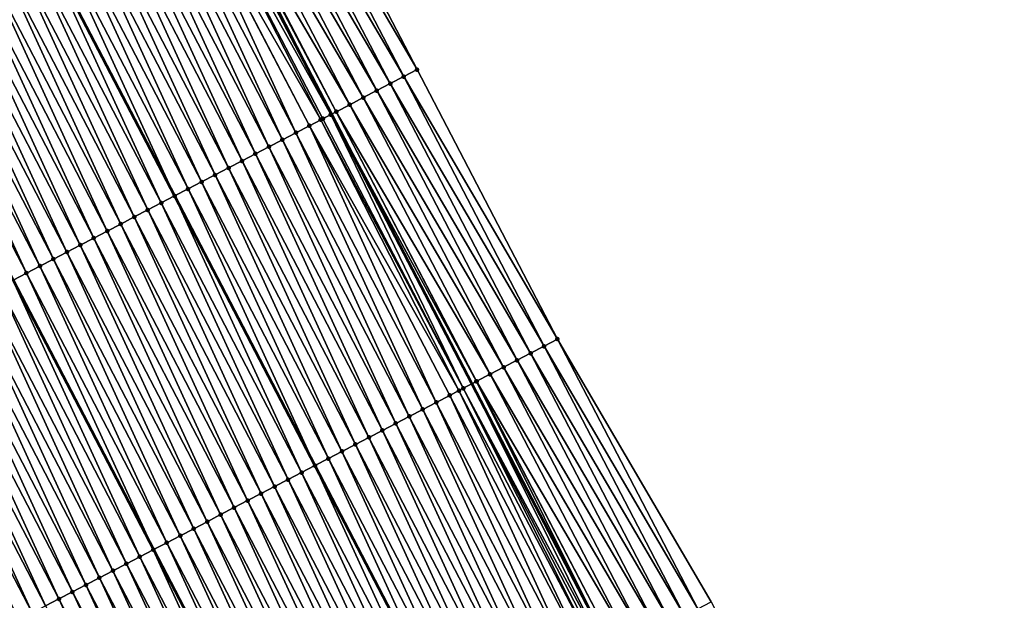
# Model space of a CAD drawing. Header units: feet. Extents: x 2007189 to 2022806, y 818621 to 837694.
# Tile 156 of 256: x 2012364 to 2012429, y 824941 to 824979. Entities that reach past the tile are written whole.
import ezdxf

# ---------------------------------------------------------------- set-up
doc = ezdxf.new("R2010")
doc.units = ezdxf.units.FT
doc.header["$MEASUREMENT"] = 0
for name, color, linetype, lineweight in [('EP_Travel Lane', 172, 'Continuous', 53), ('Road Shots', 141, 'Continuous', 100), ('Road X-Section', 40, 'Continuous', 13), ('STRIPING', 60, 'Continuous', 53)]:
    doc.layers.add(name, color=color, linetype=linetype, lineweight=lineweight)
doc.layers.add('I-77-MM17-21_SB-Surface-Border', color=7, linetype='Continuous')
doc.layers.add('I-77-MM17-21_SB-Surface-TIN', color=7, linetype='Continuous')

msp = doc.modelspace()

# ---------------------------------------------------------------- linework, layer by layer
at = {"layer": 'EP_Travel Lane'}
msp.add_polyline3d([(2012375.431413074, 824990.4303542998, 321.7122245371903), (2012384.669787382, 824972.6934292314, 321.4774082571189), (2012393.908366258, 824954.9561114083, 321.2754336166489), (2012403.146667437, 824937.2193267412, 321.0288704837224), (2012412.384729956, 824919.4830002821, 320.7439888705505), (2012421.622775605, 824901.7467062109, 320.4563986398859), (2012430.860750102, 824884.0105487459, 320.1573852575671), (2012440.104059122, 824866.2892227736, 319.8585158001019), (2012449.356136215, 824848.560324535, 319.5665076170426), (2012458.608219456, 824830.831414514, 319.2754285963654), (2012467.860452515, 824813.1022174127, 319.0069628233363), (2012477.112585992, 824795.3732111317, 318.7234668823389), (2012486.364518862, 824777.6445892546, 318.4096907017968)], dxfattribs=at)
at = {"layer": 'I-77-MM17-21_SB-Surface-Border', "color": 3, "linetype": 'Continuous', "lineweight": -3}
msp.add_polyline3d([(2012381.075194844, 824993.373463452, 321.4810290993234), (2012390.313555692, 824975.6365647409, 321.2440197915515), (2012399.552234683, 824957.8990552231, 321.0580856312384), (2012409.677159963, 824940.624762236, 320.7662199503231), (2012418.915205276, 824922.8884693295, 320.4785415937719), (2012428.153290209, 824905.152100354, 320.1972248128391), (2012437.391227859, 824887.4160141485, 319.8922618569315), (2012445.745455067, 824869.2369584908, 319.6298514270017), (2012454.99753045, 824851.5080635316, 319.3375849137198), (2012464.249688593, 824833.7790099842, 319.0578129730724), (2012473.501897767, 824816.0498586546, 318.7857410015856), (2012480.98151285, 824797.3944723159, 318.5868326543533), (2012490.233406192, 824779.6659261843, 318.2670904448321)], dxfattribs=at)
at = {"layer": 'I-77-MM17-21_SB-Surface-TIN', "color": 128, "linetype": 'Continuous', "lineweight": -3}
for points in [[(2012390.313555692, 824975.6365647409, 321.2440197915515), (2012381.075194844, 824993.373463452, 321.4810290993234), (2012380.188567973, 824992.9109776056, 321.5258527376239)], [(2012388.540257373, 824974.7116786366, 321.3265087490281), (2012379.301918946, 824992.4485342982, 321.5671188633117), (2012378.41529104, 824991.9860504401, 321.6117762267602)], [(2012389.426927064, 824975.1740822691, 321.2885609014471), (2012380.188567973, 824992.9109776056, 321.5258527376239), (2012379.301918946, 824992.4485342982, 321.5671188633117)], [(2012388.540257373, 824974.7116786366, 321.3265087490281), (2012389.426927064, 824975.1740822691, 321.2885609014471), (2012379.301918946, 824992.4485342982, 321.5671188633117)], [(2012389.426927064, 824975.1740822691, 321.2885609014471), (2012390.313555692, 824975.6365647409, 321.2440197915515), (2012380.188567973, 824992.9109776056, 321.5258527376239)], [(2012387.653621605, 824974.249209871, 321.3699036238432), (2012378.41529104, 824991.9860504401, 321.6117762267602), (2012377.528652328, 824991.5235873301, 321.6546984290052)], [(2012387.653621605, 824974.249209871, 321.3699036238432), (2012388.540257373, 824974.7116786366, 321.3265087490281), (2012378.41529104, 824991.9860504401, 321.6117762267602)], [(2012386.766944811, 824973.7868198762, 321.4067109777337), (2012377.528652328, 824991.5235873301, 321.6546984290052), (2012376.641968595, 824991.0612106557, 321.6903920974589)], [(2012386.766944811, 824973.7868198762, 321.4067109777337), (2012387.653621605, 824974.249209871, 321.3699036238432), (2012377.528652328, 824991.5235873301, 321.6546984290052)], [(2012375.640583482, 824990.5392804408, 321.713633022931), (2012375.431413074, 824990.4303542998, 321.7122245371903), (2012384.669787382, 824972.6934292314, 321.4774082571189)], [(2012384.993563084, 824972.862093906, 321.4758080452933), (2012375.755205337, 824990.5989866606, 321.7133173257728), (2012375.640583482, 824990.5392804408, 321.713633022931)], [(2012384.993563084, 824972.862093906, 321.4758080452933), (2012375.640583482, 824990.5392804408, 321.713633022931), (2012384.669787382, 824972.6934292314, 321.4774082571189)], [(2012385.880249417, 824973.3244655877, 321.4405322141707), (2012376.641968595, 824991.0612106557, 321.6903920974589), (2012375.755205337, 824990.5989866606, 321.7133173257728)], [(2012384.993563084, 824972.862093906, 321.4758080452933), (2012385.880249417, 824973.3244655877, 321.4405322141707), (2012375.755205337, 824990.5989866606, 321.7133173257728)], [(2012385.880249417, 824973.3244655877, 321.4405322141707), (2012386.766944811, 824973.7868198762, 321.4067109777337), (2012376.641968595, 824991.0612106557, 321.6903920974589)], [(2012383.972349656, 824972.3301915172, 321.4756619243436), (2012374.868268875, 824990.1370952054, 321.7084325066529), (2012373.981343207, 824989.675183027, 321.7052807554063)], [(2012384.625209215, 824972.6702070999, 321.4776285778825), (2012375.431413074, 824990.4303542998, 321.7122245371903), (2012374.868268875, 824990.1370952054, 321.7084325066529)], [(2012383.972349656, 824972.3301915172, 321.4756619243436), (2012384.106661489, 824972.4001355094, 321.4765211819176), (2012374.868268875, 824990.1370952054, 321.7084325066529)], [(2012384.106661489, 824972.4001355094, 321.4765211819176), (2012384.625209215, 824972.6702070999, 321.4776285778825), (2012374.868268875, 824990.1370952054, 321.7084325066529)], [(2012384.625209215, 824972.6702070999, 321.4776285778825), (2012384.669787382, 824972.6934292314, 321.4774082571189), (2012375.431413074, 824990.4303542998, 321.7122245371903)], [(2012381.445662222, 824971.014825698, 321.4313784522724), (2012373.094377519, 824989.2133476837, 321.6957033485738), (2012372.20738963, 824988.7515549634, 321.6825614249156)], [(2012382.332666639, 824971.4765866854, 321.4471744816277), (2012373.967065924, 824989.6677479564, 321.7051932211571), (2012373.094377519, 824989.2133476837, 321.6957033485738)], [(2012381.445662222, 824971.014825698, 321.4313784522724), (2012382.332666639, 824971.4765866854, 321.4471744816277), (2012373.094377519, 824989.2133476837, 321.6957033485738)], [(2012383.219671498, 824971.9383468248, 321.4630414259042), (2012373.981343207, 824989.675183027, 321.7052807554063), (2012373.967065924, 824989.6677479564, 321.7051932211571)], [(2012382.332666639, 824971.4765866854, 321.4471744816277), (2012383.219671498, 824971.9383468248, 321.4630414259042), (2012373.967065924, 824989.6677479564, 321.7051932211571)], [(2012383.219671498, 824971.9383468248, 321.4630414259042), (2012383.972349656, 824972.3301915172, 321.4756619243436), (2012373.981343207, 824989.675183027, 321.7052807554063)], [(2012380.558667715, 824970.5530456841, 321.4171735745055), (2012372.20738963, 824988.7515549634, 321.6825614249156), (2012371.320396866, 824988.2897716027, 321.668636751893)], [(2012380.558667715, 824970.5530456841, 321.4171735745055), (2012381.445662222, 824971.014825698, 321.4313784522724), (2012372.20738963, 824988.7515549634, 321.6825614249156)], [(2012379.671683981, 824970.0912449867, 321.4046984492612), (2012371.320396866, 824988.2897716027, 321.668636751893), (2012370.433396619, 824987.8280026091, 321.6535105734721)], [(2012379.671683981, 824970.0912449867, 321.4046984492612), (2012380.558667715, 824970.5530456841, 321.4171735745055), (2012371.320396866, 824988.2897716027, 321.668636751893)], [(2012377.897732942, 824969.1676120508, 321.3823859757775), (2012369.546441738, 824987.3661465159, 321.6456684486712), (2012368.659463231, 824986.9043357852, 321.634032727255)], [(2012378.784726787, 824969.6293933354, 321.3964845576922), (2012370.433396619, 824987.8280026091, 321.6535105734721), (2012369.546441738, 824987.3661465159, 321.6456684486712)], [(2012377.897732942, 824969.1676120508, 321.3823859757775), (2012378.784726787, 824969.6293933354, 321.3964845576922), (2012369.546441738, 824987.3661465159, 321.6456684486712)], [(2012378.784726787, 824969.6293933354, 321.3964845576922), (2012379.671683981, 824970.0912449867, 321.4046984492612), (2012370.433396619, 824987.8280026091, 321.6535105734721)], [(2012377.01073109, 824968.7058461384, 321.3670018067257), (2012368.659463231, 824986.9043357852, 321.634032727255), (2012367.772465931, 824986.4425611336, 321.6193797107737)], [(2012377.01073109, 824968.7058461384, 321.3670018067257), (2012377.897732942, 824969.1676120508, 321.3823859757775), (2012368.659463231, 824986.9043357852, 321.634032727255)], [(2012375.23673787, 824967.7822941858, 321.3379167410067), (2012366.885467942, 824985.9807878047, 321.6046161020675), (2012365.998486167, 824985.5189833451, 321.5924559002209)], [(2012376.123735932, 824968.2440673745, 321.3526924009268), (2012367.772465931, 824986.4425611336, 321.6193797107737), (2012366.885467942, 824985.9807878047, 321.6046161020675)], [(2012375.23673787, 824967.7822941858, 321.3379167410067), (2012376.123735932, 824968.2440673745, 321.3526924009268), (2012366.885467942, 824985.9807878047, 321.6046161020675)], [(2012376.123735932, 824968.2440673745, 321.3526924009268), (2012377.01073109, 824968.7058461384, 321.3670018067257), (2012367.772465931, 824986.4425611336, 321.6193797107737)], [(2012365.998486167, 824985.5189833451, 321.5924559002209), (2012365.111524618, 824985.0571373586, 321.5837204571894), (2012374.349740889, 824967.3205162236, 321.3234921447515)], [(2012375.23673787, 824967.7822941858, 321.3379167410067), (2012365.998486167, 824985.5189833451, 321.5924559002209), (2012374.349740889, 824967.3205162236, 321.3234921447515)], [(2012373.462748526, 824966.858734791, 321.3094540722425), (2012365.111524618, 824985.0571373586, 321.5837204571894), (2012364.224538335, 824984.5953442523, 321.5706589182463)], [(2012373.462748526, 824966.858734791, 321.3094540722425), (2012374.349740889, 824967.3205162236, 321.3234921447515), (2012365.111524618, 824985.0571373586, 321.5837204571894)], [(2012371.68872449, 824965.9352420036, 321.2754210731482), (2012363.337528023, 824984.1335945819, 321.5539167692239), (2012362.450515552, 824983.6718490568, 321.5368279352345)], [(2012372.575750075, 824966.3969623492, 321.2946159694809), (2012364.224538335, 824984.5953442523, 321.5706589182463), (2012363.337528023, 824984.1335945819, 321.5539167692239)], [(2012371.68872449, 824965.9352420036, 321.2754210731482), (2012372.575750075, 824966.3969623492, 321.2946159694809), (2012363.337528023, 824984.1335945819, 321.5539167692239)], [(2012372.575750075, 824966.3969623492, 321.2946159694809), (2012373.462748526, 824966.858734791, 321.3094540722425), (2012364.224538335, 824984.5953442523, 321.5706589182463)], [(2012370.801727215, 824965.4734673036, 321.2607718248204), (2012362.450515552, 824983.6718490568, 321.5368279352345), (2012361.563520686, 824983.2100697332, 321.5225656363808)], [(2012370.801727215, 824965.4734673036, 321.2607718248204), (2012371.68872449, 824965.9352420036, 321.2754210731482), (2012362.450515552, 824983.6718490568, 321.5368279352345)], [(2012369.027799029, 824964.5497904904, 321.242128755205), (2012360.676548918, 824982.7482460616, 321.5120121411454), (2012359.789593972, 824982.2863900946, 321.504159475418)], [(2012369.914758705, 824965.0116373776, 321.250741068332), (2012361.563520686, 824983.2100697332, 321.5225656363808), (2012360.676548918, 824982.7482460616, 321.5120121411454)], [(2012369.027799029, 824964.5497904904, 321.242128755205), (2012369.914758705, 824965.0116373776, 321.250741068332), (2012360.676548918, 824982.7482460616, 321.5120121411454)], [(2012369.914758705, 824965.0116373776, 321.250741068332), (2012370.801727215, 824965.4734673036, 321.2607718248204), (2012361.563520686, 824983.2100697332, 321.5225656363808)], [(2012368.140807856, 824964.0880040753, 321.2284592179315), (2012359.789593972, 824982.2863900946, 321.504159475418), (2012358.902625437, 824981.8245602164, 321.4941250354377)], [(2012368.140807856, 824964.0880040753, 321.2284592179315), (2012369.027799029, 824964.5497904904, 321.242128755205), (2012359.789593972, 824982.2863900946, 321.504159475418)], [(2012367.25383642, 824963.6261797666, 321.2179586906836), (2012358.902625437, 824981.8245602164, 321.4941250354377), (2012358.01563796, 824981.3627667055, 321.4810492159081)], [(2012367.25383642, 824963.6261797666, 321.2179586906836), (2012368.140807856, 824964.0880040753, 321.2284592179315), (2012358.902625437, 824981.8245602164, 321.4941250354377)], [(2012365.479876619, 824962.7025636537, 321.1942392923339), (2012357.128668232, 824980.9009391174, 321.470823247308), (2012356.241696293, 824980.4391157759, 321.4602421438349)], [(2012366.366857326, 824963.1643701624, 321.2062284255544), (2012358.01563796, 824981.3627667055, 321.4810492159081), (2012357.128668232, 824980.9009391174, 321.470823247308)], [(2012365.479876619, 824962.7025636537, 321.1942392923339), (2012366.366857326, 824963.1643701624, 321.2062284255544), (2012357.128668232, 824980.9009391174, 321.470823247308)], [(2012366.366857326, 824963.1643701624, 321.2062284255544), (2012367.25383642, 824963.6261797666, 321.2179586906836), (2012358.01563796, 824981.3627667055, 321.4810492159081)], [(2012364.592915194, 824962.2407201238, 321.1853462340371), (2012356.241696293, 824980.4391157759, 321.4602421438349), (2012355.354736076, 824979.9772699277, 321.4515432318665)], [(2012364.592915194, 824962.2407201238, 321.1853462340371), (2012365.479876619, 824962.7025636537, 321.1942392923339), (2012356.241696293, 824980.4391157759, 321.4602421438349)], [(2012364.592915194, 824962.2407201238, 321.1853462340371), (2012355.354736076, 824979.9772699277, 321.4515432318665), (2012363.719970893, 824961.786274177, 321.1700927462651)], [(2012399.552234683, 824957.8990552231, 321.0580856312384), (2012390.313555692, 824975.6365647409, 321.2440197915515), (2012389.426927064, 824975.1740822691, 321.2885609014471)], [(2012398.665589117, 824957.4366052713, 321.099907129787), (2012389.426927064, 824975.1740822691, 321.2885609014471), (2012388.540257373, 824974.7116786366, 321.3265087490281)], [(2012398.665589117, 824957.4366052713, 321.099907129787), (2012399.552234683, 824957.8990552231, 321.0580856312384), (2012389.426927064, 824975.1740822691, 321.2885609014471)], [(2012397.77893156, 824956.9741783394, 321.1398034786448), (2012388.540257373, 824974.7116786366, 321.3265087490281), (2012387.653621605, 824974.249209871, 321.3699036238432)], [(2012397.77893156, 824956.9741783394, 321.1398034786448), (2012398.665589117, 824957.4366052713, 321.099907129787), (2012388.540257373, 824974.7116786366, 321.3265087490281)], [(2012396.005626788, 824956.049304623, 321.2212564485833), (2012386.766944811, 824973.7868198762, 321.4067109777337), (2012385.880249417, 824973.3244655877, 321.4405322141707)], [(2012396.892279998, 824956.5117398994, 321.1806622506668), (2012387.653621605, 824974.249209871, 321.3699036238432), (2012386.766944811, 824973.7868198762, 321.4067109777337)], [(2012396.005626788, 824956.049304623, 321.2212564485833), (2012396.892279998, 824956.5117398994, 321.1806622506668), (2012386.766944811, 824973.7868198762, 321.4067109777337)], [(2012396.892279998, 824956.5117398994, 321.1806622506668), (2012397.77893156, 824956.9741783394, 321.1398034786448), (2012387.653621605, 824974.249209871, 321.3699036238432)], [(2012395.118838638, 824955.5871284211, 321.2401844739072), (2012385.880249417, 824973.3244655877, 321.4405322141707), (2012384.993563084, 824972.862093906, 321.4758080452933)], [(2012395.118838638, 824955.5871284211, 321.2401844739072), (2012396.005626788, 824956.049304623, 321.2212564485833), (2012385.880249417, 824973.3244655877, 321.4405322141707)], [(2012393.067188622, 824954.5180709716, 321.269411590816), (2012383.972349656, 824972.3301915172, 321.4756619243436), (2012383.219671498, 824971.9383468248, 321.4630414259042)], [(2012393.345221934, 824954.6628535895, 321.2715531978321), (2012384.106661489, 824972.4001355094, 321.4765211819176), (2012383.972349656, 824972.3301915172, 321.4756619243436)], [(2012393.067188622, 824954.5180709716, 321.269411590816), (2012393.345221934, 824954.6628535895, 321.2715531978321), (2012383.972349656, 824972.3301915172, 321.4756619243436)], [(2012393.345221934, 824954.6628535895, 321.2715531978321), (2012384.625209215, 824972.6702070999, 321.4776285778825), (2012384.106661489, 824972.4001355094, 321.4765211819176)], [(2012384.625209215, 824972.6702070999, 321.4776285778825), (2012393.908366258, 824954.9561114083, 321.2754336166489), (2012384.669787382, 824972.6934292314, 321.4774082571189)], [(2012393.345221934, 824954.6628535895, 321.2715531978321), (2012393.908366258, 824954.9561114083, 321.2754336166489), (2012384.625209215, 824972.6702070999, 321.4776285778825)], [(2012394.219034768, 824955.1178922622, 321.2775743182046), (2012384.993563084, 824972.862093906, 321.4758080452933), (2012384.669787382, 824972.6934292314, 321.4774082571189)], [(2012394.219034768, 824955.1178922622, 321.2775743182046), (2012384.669787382, 824972.6934292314, 321.4774082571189), (2012393.908366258, 824954.9561114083, 321.2754336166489)], [(2012394.219034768, 824955.1178922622, 321.2775743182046), (2012394.232165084, 824955.1247322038, 321.2775121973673), (2012384.993563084, 824972.862093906, 321.4758080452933)], [(2012394.232165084, 824955.1247322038, 321.2775121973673), (2012395.118838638, 824955.5871284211, 321.2401844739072), (2012384.993563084, 824972.862093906, 321.4758080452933)], [(2012391.571233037, 824953.739293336, 321.2431623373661), (2012383.219671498, 824971.9383468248, 321.4630414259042), (2012382.332666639, 824971.4765866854, 321.4471744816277)], [(2012391.571233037, 824953.739293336, 321.2431623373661), (2012392.458234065, 824954.2010608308, 321.2584141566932), (2012383.219671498, 824971.9383468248, 321.4630414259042)], [(2012392.458234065, 824954.2010608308, 321.2584141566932), (2012393.067188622, 824954.5180709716, 321.269411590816), (2012383.219671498, 824971.9383468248, 321.4630414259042)], [(2012390.684194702, 824953.2775974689, 321.2219203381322), (2012382.332666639, 824971.4765866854, 321.4471744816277), (2012381.445662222, 824971.014825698, 321.4313784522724)], [(2012390.684194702, 824953.2775974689, 321.2219203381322), (2012391.571233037, 824953.739293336, 321.2431623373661), (2012382.332666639, 824971.4765866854, 321.4471744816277)], [(2012388.910203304, 824952.3540420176, 321.1931278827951), (2012380.558667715, 824970.5530456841, 321.4171735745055), (2012379.671683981, 824970.0912449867, 321.4046984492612)], [(2012389.797207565, 824952.8158033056, 321.2088987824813), (2012381.445662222, 824971.014825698, 321.4313784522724), (2012380.558667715, 824970.5530456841, 321.4171735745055)], [(2012388.910203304, 824952.3540420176, 321.1931278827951), (2012389.797207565, 824952.8158033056, 321.2088987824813), (2012380.558667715, 824970.5530456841, 321.4171735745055)], [(2012389.797207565, 824952.8158033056, 321.2088987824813), (2012390.684194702, 824953.2775974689, 321.2219203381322), (2012381.445662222, 824971.014825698, 321.4313784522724)], [(2012388.023211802, 824951.8922562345, 321.179405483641), (2012379.671683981, 824970.0912449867, 321.4046984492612), (2012378.784726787, 824969.6293933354, 321.3964845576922)], [(2012388.023211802, 824951.8922562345, 321.179405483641), (2012388.910203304, 824952.3540420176, 321.1931278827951), (2012379.671683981, 824970.0912449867, 321.4046984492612)], [(2012386.249180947, 824950.9687765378, 321.1442777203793), (2012377.897732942, 824969.1676120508, 321.3823859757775), (2012377.01073109, 824968.7058461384, 321.3670018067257)], [(2012387.136187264, 824951.4305338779, 321.1603787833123), (2012378.784726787, 824969.6293933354, 321.3964845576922), (2012377.897732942, 824969.1676120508, 321.3823859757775)], [(2012386.249180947, 824950.9687765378, 321.1442777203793), (2012387.136187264, 824951.4305338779, 321.1603787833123), (2012377.897732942, 824969.1676120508, 321.3823859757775)], [(2012387.136187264, 824951.4305338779, 321.1603787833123), (2012388.023211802, 824951.8922562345, 321.179405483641), (2012378.784726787, 824969.6293933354, 321.3964845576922)], [(2012385.362169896, 824950.5070282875, 321.1274164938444), (2012377.01073109, 824968.7058461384, 321.3670018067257), (2012376.123735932, 824968.2440673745, 321.3526924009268)], [(2012385.362169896, 824950.5070282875, 321.1274164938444), (2012386.249180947, 824950.9687765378, 321.1442777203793), (2012377.01073109, 824968.7058461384, 321.3670018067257)], [(2012384.475172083, 824950.0452546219, 321.1126807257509), (2012376.123735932, 824968.2440673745, 321.3526924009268), (2012375.23673787, 824967.7822941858, 321.3379167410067)], [(2012384.475172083, 824950.0452546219, 321.1126807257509), (2012385.362169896, 824950.5070282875, 321.1274164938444), (2012376.123735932, 824968.2440673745, 321.3526924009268)], [(2012382.701151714, 824949.1217547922, 321.0792366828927), (2012374.349740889, 824967.3205162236, 321.3234921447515), (2012373.462748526, 824966.858734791, 321.3094540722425)], [(2012375.23673787, 824967.7822941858, 321.3379167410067), (2012374.349740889, 824967.3205162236, 321.3234921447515), (2012383.58814963, 824949.5835255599, 321.0941666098)], [(2012382.701151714, 824949.1217547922, 321.0792366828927), (2012383.58814963, 824949.5835255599, 321.0941666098), (2012374.349740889, 824967.3205162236, 321.3234921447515)], [(2012384.475172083, 824950.0452546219, 321.1126807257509), (2012375.23673787, 824967.7822941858, 321.3379167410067), (2012383.58814963, 824949.5835255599, 321.0941666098)], [(2012381.814109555, 824948.6600662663, 321.0573807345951), (2012373.462748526, 824966.858734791, 321.3094540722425), (2012372.575750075, 824966.3969623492, 321.2946159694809)], [(2012381.814109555, 824948.6600662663, 321.0573807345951), (2012382.701151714, 824949.1217547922, 321.0792366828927), (2012373.462748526, 824966.858734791, 321.3094540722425)], [(2012380.0400421, 824947.7366568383, 321.0163764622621), (2012371.68872449, 824965.9352420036, 321.2754210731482), (2012370.801727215, 824965.4734673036, 321.2607718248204)], [(2012380.927061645, 824948.1983887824, 321.0346013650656), (2012372.575750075, 824966.3969623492, 321.2946159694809), (2012371.68872449, 824965.9352420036, 321.2754210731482)], [(2012380.0400421, 824947.7366568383, 321.0163764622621), (2012380.927061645, 824948.1983887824, 321.0346013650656), (2012371.68872449, 824965.9352420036, 321.2754210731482)], [(2012380.927061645, 824948.1983887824, 321.0346013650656), (2012381.814109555, 824948.6600662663, 321.0573807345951), (2012372.575750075, 824966.3969623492, 321.2946159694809)], [(2012379.153045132, 824947.2748815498, 321.0017764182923), (2012370.801727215, 824965.4734673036, 321.2607718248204), (2012369.914758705, 824965.0116373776, 321.250741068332)], [(2012379.153045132, 824947.2748815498, 321.0017764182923), (2012380.0400421, 824947.7366568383, 321.0163764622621), (2012370.801727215, 824965.4734673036, 321.2607718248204)], [(2012377.379075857, 824946.3512836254, 320.9765359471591), (2012369.027799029, 824964.5497904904, 321.242128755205), (2012368.140807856, 824964.0880040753, 321.2284592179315)], [(2012378.266074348, 824946.8130559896, 320.991380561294), (2012369.914758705, 824965.0116373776, 321.250741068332), (2012369.027799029, 824964.5497904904, 321.242128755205)], [(2012377.379075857, 824946.3512836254, 320.9765359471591), (2012378.266074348, 824946.8130559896, 320.991380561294), (2012369.027799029, 824964.5497904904, 321.242128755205)], [(2012378.266074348, 824946.8130559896, 320.991380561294), (2012379.153045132, 824947.2748815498, 321.0017764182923), (2012369.914758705, 824965.0116373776, 321.250741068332)], [(2012376.492054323, 824945.8895555, 320.9579916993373), (2012368.140807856, 824964.0880040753, 321.2284592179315), (2012367.25383642, 824963.6261797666, 321.2179586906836)], [(2012376.492054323, 824945.8895555, 320.9579916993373), (2012377.379075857, 824946.3512836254, 320.9765359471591), (2012368.140807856, 824964.0880040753, 321.2284592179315)], [(2012375.605072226, 824945.4277516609, 320.9457793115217), (2012367.25383642, 824963.6261797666, 321.2179586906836), (2012366.366857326, 824963.1643701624, 321.2062284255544)], [(2012375.605072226, 824945.4277516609, 320.9457793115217), (2012376.492054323, 824945.8895555, 320.9579916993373), (2012367.25383642, 824963.6261797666, 321.2179586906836)], [(2012373.831158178, 824944.504047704, 320.9294062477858), (2012365.479876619, 824962.7025636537, 321.1942392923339), (2012364.592915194, 824962.2407201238, 321.1853462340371)], [(2012374.718117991, 824944.9658943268, 320.9380406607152), (2012366.366857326, 824963.1643701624, 321.2062284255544), (2012365.479876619, 824962.7025636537, 321.1942392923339)], [(2012373.831158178, 824944.504047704, 320.9294062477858), (2012374.718117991, 824944.9658943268, 320.9380406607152), (2012365.479876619, 824962.7025636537, 321.1942392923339)], [(2012374.718117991, 824944.9658943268, 320.9380406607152), (2012375.605072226, 824945.4277516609, 320.9457793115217), (2012366.366857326, 824963.1643701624, 321.2062284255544)], [(2012364.592915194, 824962.2407201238, 321.1853462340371), (2012363.719970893, 824961.786274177, 321.1700927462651), (2012372.958230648, 824944.0495700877, 320.9168107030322)], [(2012373.831158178, 824944.504047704, 320.9294062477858), (2012364.592915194, 824962.2407201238, 321.1853462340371), (2012372.958230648, 824944.0495700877, 320.9168107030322)], [(2012371.170073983, 824943.1189009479, 320.8706273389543), (2012362.818910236, 824961.3171907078, 321.1543764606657), (2012361.93189623, 824960.8554481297, 321.1370408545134)], [(2012372.057136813, 824943.5805497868, 320.8958022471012), (2012363.705912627, 824961.778955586, 321.1698470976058), (2012362.818910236, 824961.3171907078, 321.1543764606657)], [(2012371.170073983, 824943.1189009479, 320.8706273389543), (2012372.057136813, 824943.5805497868, 320.8958022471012), (2012362.818910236, 824961.3171907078, 321.1543764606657)], [(2012372.944172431, 824944.042250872, 320.9166078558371), (2012363.719970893, 824961.786274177, 321.1700927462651), (2012363.705912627, 824961.778955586, 321.1698470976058)], [(2012372.057136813, 824943.5805497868, 320.8958022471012), (2012372.944172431, 824944.042250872, 320.9166078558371), (2012363.705912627, 824961.778955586, 321.1698470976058)], [(2012372.944172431, 824944.042250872, 320.9166078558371), (2012372.958230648, 824944.0495700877, 320.9168107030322), (2012363.719970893, 824961.786274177, 321.1700927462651)], [(2012370.283079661, 824942.6571205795, 320.8564521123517), (2012361.93189623, 824960.8554481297, 321.1370408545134), (2012361.044907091, 824960.3936578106, 321.123697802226)], [(2012370.283079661, 824942.6571205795, 320.8564521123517), (2012371.170073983, 824943.1189009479, 320.8706273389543), (2012361.93189623, 824960.8554481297, 321.1370408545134)], [(2012369.396080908, 824942.1953487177, 320.8415654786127), (2012361.044907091, 824960.3936578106, 321.123697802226), (2012360.157927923, 824959.9318483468, 321.1119558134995)], [(2012369.396080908, 824942.1953487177, 320.8415654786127), (2012370.283079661, 824942.6571205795, 320.8564521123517), (2012361.044907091, 824960.3936578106, 321.123697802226)], [(2012367.622089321, 824941.2717936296, 320.8127426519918), (2012359.270934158, 824959.4700669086, 321.0978700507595), (2012358.383955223, 824959.0082569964, 321.0861655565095)], [(2012368.509085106, 824941.7335711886, 320.8271528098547), (2012360.157927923, 824959.9318483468, 321.1119558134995), (2012359.270934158, 824959.4700669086, 321.0978700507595)], [(2012367.622089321, 824941.2717936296, 320.8127426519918), (2012368.509085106, 824941.7335711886, 320.8271528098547), (2012359.270934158, 824959.4700669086, 321.0978700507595)], [(2012368.509085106, 824941.7335711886, 320.8271528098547), (2012369.396080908, 824942.1953487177, 320.8415654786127), (2012360.157927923, 824959.9318483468, 321.1119558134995)], [(2012366.73510171, 824940.8100003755, 320.7996450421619), (2012358.383955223, 824959.0082569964, 321.0861655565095), (2012357.496952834, 824958.5464921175, 321.0706949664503)], [(2012366.73510171, 824940.8100003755, 320.7996450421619), (2012367.622089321, 824941.2717936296, 320.8127426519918), (2012358.383955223, 824959.0082569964, 321.0861655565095)], [(2012364.961109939, 824939.8864456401, 320.7707927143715), (2012356.609979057, 824958.084672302, 321.0598186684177), (2012355.722992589, 824957.6228768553, 321.0469044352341)], [(2012365.848107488, 824940.3482198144, 320.7854859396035), (2012357.496952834, 824958.5464921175, 321.0706949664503), (2012356.609979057, 824958.084672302, 321.0598186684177)], [(2012364.961109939, 824939.8864456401, 320.7707927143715), (2012365.848107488, 824940.3482198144, 320.7854859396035), (2012356.609979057, 824958.084672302, 321.0598186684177)], [(2012365.848107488, 824940.3482198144, 320.7854859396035), (2012366.73510171, 824940.8100003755, 320.7996450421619), (2012357.496952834, 824958.5464921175, 321.0706949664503)], [(2012364.074127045, 824939.4246433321, 320.7584522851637), (2012364.961109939, 824939.8864456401, 320.7707927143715), (2012355.722992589, 824957.6228768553, 321.0469044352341)], [(2012407.903860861, 824939.6998776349, 320.8485833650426), (2012398.665589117, 824957.4366052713, 321.099907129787), (2012397.77893156, 824956.9741783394, 321.1398034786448)], [(2012408.790493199, 824940.1623529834, 320.8046378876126), (2012399.552234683, 824957.8990552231, 321.0580856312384), (2012398.665589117, 824957.4366052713, 321.099907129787)], [(2012407.903860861, 824939.6998776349, 320.8485833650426), (2012408.790493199, 824940.1623529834, 320.8046378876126), (2012398.665589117, 824957.4366052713, 321.099907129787)], [(2012408.790493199, 824940.1623529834, 320.8046378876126), (2012409.677159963, 824940.624762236, 320.7662199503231), (2012399.552234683, 824957.8990552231, 321.0580856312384)], [(2012407.017192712, 824939.23747104, 320.8867790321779), (2012397.77893156, 824956.9741783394, 321.1398034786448), (2012396.892279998, 824956.5117398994, 321.1806622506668)], [(2012407.017192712, 824939.23747104, 320.8867790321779), (2012407.903860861, 824939.6998776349, 320.8485833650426), (2012397.77893156, 824956.9741783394, 321.1398034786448)], [(2012406.130537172, 824938.775040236, 320.9269993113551), (2012396.892279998, 824956.5117398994, 321.1806622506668), (2012396.005626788, 824956.049304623, 321.2212564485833)], [(2012406.130537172, 824938.775040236, 320.9269993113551), (2012407.017192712, 824939.23747104, 320.8867790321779), (2012396.892279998, 824956.5117398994, 321.1806622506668)], [(2012404.357101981, 824937.8504169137, 320.9875121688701), (2012395.118838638, 824955.5871284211, 321.2401844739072), (2012394.232165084, 824955.1247322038, 321.2775121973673)], [(2012405.243836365, 824938.3126963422, 320.9599513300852), (2012396.005626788, 824956.049304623, 321.2212564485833), (2012395.118838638, 824955.5871284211, 321.2401844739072)], [(2012404.357101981, 824937.8504169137, 320.9875121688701), (2012405.243836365, 824938.3126963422, 320.9599513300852), (2012395.118838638, 824955.5871284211, 321.2401844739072)], [(2012405.243836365, 824938.3126963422, 320.9599513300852), (2012406.130537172, 824938.775040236, 320.9269993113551), (2012396.005626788, 824956.049304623, 321.2212564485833)], [(2012402.812138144, 824937.0450550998, 321.0308588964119), (2012393.908366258, 824954.9561114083, 321.2754336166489), (2012393.345221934, 824954.6628535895, 321.2715531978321)], [(2012394.219034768, 824955.1178922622, 321.2775743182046), (2012393.908366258, 824954.9561114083, 321.2754336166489), (2012403.146667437, 824937.2193267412, 321.0288704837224)], [(2012402.812138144, 824937.0450550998, 321.0308588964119), (2012403.146667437, 824937.2193267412, 321.0288704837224), (2012393.908366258, 824954.9561114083, 321.2754336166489)], [(2012403.470441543, 824937.3879955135, 321.026945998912), (2012394.232165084, 824955.1247322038, 321.2775121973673), (2012394.219034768, 824955.1178922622, 321.2775743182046)], [(2012403.470441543, 824937.3879955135, 321.026945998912), (2012394.219034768, 824955.1178922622, 321.2775743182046), (2012403.146667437, 824937.2193267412, 321.0288704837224)], [(2012403.470441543, 824937.3879955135, 321.026945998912), (2012404.357101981, 824937.8504169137, 320.9875121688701), (2012394.232165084, 824955.1247322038, 321.2775121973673)], [(2012400.80953048, 824936.0025163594, 320.9959654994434), (2012392.458234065, 824954.2010608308, 321.2584141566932), (2012391.571233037, 824953.739293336, 321.2431623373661)], [(2012401.696554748, 824936.4642392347, 321.0149487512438), (2012393.067188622, 824954.5180709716, 321.269411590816), (2012392.458234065, 824954.2010608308, 321.2584141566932)], [(2012400.80953048, 824936.0025163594, 320.9959654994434), (2012401.696554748, 824936.4642392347, 321.0149487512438), (2012392.458234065, 824954.2010608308, 321.2584141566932)], [(2012402.333365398, 824936.7957140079, 321.0288646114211), (2012393.345221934, 824954.6628535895, 321.2715531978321), (2012393.067188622, 824954.5180709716, 321.269411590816)], [(2012401.696554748, 824936.4642392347, 321.0149487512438), (2012402.333365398, 824936.7957140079, 321.0288646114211), (2012393.067188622, 824954.5180709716, 321.269411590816)], [(2012402.333365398, 824936.7957140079, 321.0288646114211), (2012402.583557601, 824936.9260032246, 321.0304936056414), (2012393.345221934, 824954.6628535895, 321.2715531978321)], [(2012402.583557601, 824936.9260032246, 321.0304936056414), (2012402.812138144, 824937.0450550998, 321.0308588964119), (2012393.345221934, 824954.6628535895, 321.2715531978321)], [(2012399.922494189, 824935.5408165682, 320.9750517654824), (2012391.571233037, 824953.739293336, 321.2431623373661), (2012390.684194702, 824953.2775974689, 321.2219203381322)], [(2012399.922494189, 824935.5408165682, 320.9750517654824), (2012400.80953048, 824936.0025163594, 320.9959654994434), (2012391.571233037, 824953.739293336, 321.2431623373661)], [(2012399.035486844, 824935.0790612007, 320.9587857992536), (2012390.684194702, 824953.2775974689, 321.2219203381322), (2012389.797207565, 824952.8158033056, 321.2088987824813)], [(2012399.035486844, 824935.0790612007, 320.9587857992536), (2012399.922494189, 824935.5408165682, 320.9750517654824), (2012390.684194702, 824953.2775974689, 321.2219203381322)], [(2012397.261476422, 824934.1555422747, 320.9269389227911), (2012388.910203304, 824952.3540420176, 321.1931278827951), (2012388.023211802, 824951.8922562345, 321.179405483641)], [(2012398.148478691, 824934.6173073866, 320.9423899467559), (2012389.797207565, 824952.8158033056, 321.2088987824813), (2012388.910203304, 824952.3540420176, 321.1931278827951)], [(2012397.261476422, 824934.1555422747, 320.9269389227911), (2012398.148478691, 824934.6173073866, 320.9423899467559), (2012388.910203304, 824952.3540420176, 321.1931278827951)], [(2012398.148478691, 824934.6173073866, 320.9423899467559), (2012399.035486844, 824935.0790612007, 320.9587857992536), (2012389.797207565, 824952.8158033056, 321.2088987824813)], [(2012396.374452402, 824933.6938189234, 320.9079954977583), (2012388.023211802, 824951.8922562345, 321.179405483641), (2012387.136187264, 824951.4305338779, 321.1603787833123)], [(2012396.374452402, 824933.6938189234, 320.9079954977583), (2012397.261476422, 824934.1555422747, 320.9269389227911), (2012388.023211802, 824951.8922562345, 321.179405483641)], [(2012394.600402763, 824932.7703752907, 320.8698518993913), (2012386.249180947, 824950.9687765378, 321.1442777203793), (2012385.362169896, 824950.5070282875, 321.1274164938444)], [(2012395.487421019, 824933.2321097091, 320.8878697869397), (2012387.136187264, 824951.4305338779, 321.1603787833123), (2012386.249180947, 824950.9687765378, 321.1442777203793)], [(2012394.600402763, 824932.7703752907, 320.8698518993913), (2012395.487421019, 824933.2321097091, 320.8878697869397), (2012386.249180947, 824950.9687765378, 321.1442777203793)], [(2012395.487421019, 824933.2321097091, 320.8878697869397), (2012396.374452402, 824933.6938189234, 320.9079954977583), (2012387.136187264, 824951.4305338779, 321.1603787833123)], [(2012393.713400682, 824932.308609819, 320.8544309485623), (2012385.362169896, 824950.5070282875, 321.1274164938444), (2012384.475172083, 824950.0452546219, 321.1126807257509)], [(2012393.713400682, 824932.308609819, 320.8544309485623), (2012394.600402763, 824932.7703752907, 320.8698518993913), (2012385.362169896, 824950.5070282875, 321.1274164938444)], [(2012384.475172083, 824950.0452546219, 321.1126807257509), (2012383.58814963, 824949.5835255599, 321.0941666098), (2012392.826371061, 824931.8468945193, 320.8347659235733)], [(2012393.713400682, 824932.308609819, 320.8544309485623), (2012384.475172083, 824950.0452546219, 321.1126807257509), (2012392.826371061, 824931.8468945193, 320.8347659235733)], [(2012391.052341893, 824930.9234142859, 320.7997314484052), (2012382.701151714, 824949.1217547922, 321.0792366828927), (2012381.814109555, 824948.6600662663, 321.0573807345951)], [(2012391.939382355, 824931.3851060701, 320.8213148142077), (2012383.58814963, 824949.5835255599, 321.0941666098), (2012382.701151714, 824949.1217547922, 321.0792366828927)], [(2012391.052341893, 824930.9234142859, 320.7997314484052), (2012391.939382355, 824931.3851060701, 320.8213148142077), (2012382.701151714, 824949.1217547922, 321.0792366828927)], [(2012391.939382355, 824931.3851060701, 320.8213148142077), (2012392.826371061, 824931.8468945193, 320.8347659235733), (2012383.58814963, 824949.5835255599, 321.0941666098)], [(2012390.165299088, 824930.461727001, 320.7777718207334), (2012381.814109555, 824948.6600662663, 321.0573807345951), (2012380.927061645, 824948.1983887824, 321.0346013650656)], [(2012390.165299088, 824930.461727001, 320.7777718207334), (2012391.052341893, 824930.9234142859, 320.7997314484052), (2012381.814109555, 824948.6600662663, 321.0573807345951)], [(2012388.391274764, 824929.5382347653, 320.7436928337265), (2012380.0400421, 824947.7366568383, 321.0163764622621), (2012379.153045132, 824947.2748815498, 321.0017764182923)], [(2012389.278272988, 824930.0000076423, 320.7584944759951), (2012380.927061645, 824948.1983887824, 321.0346013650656), (2012380.0400421, 824947.7366568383, 321.0163764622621)], [(2012388.391274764, 824929.5382347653, 320.7436928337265), (2012389.278272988, 824930.0000076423, 320.7584944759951), (2012380.0400421, 824947.7366568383, 321.0163764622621)], [(2012389.278272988, 824930.0000076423, 320.7584944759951), (2012390.165299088, 824930.461727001, 320.7777718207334), (2012380.927061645, 824948.1983887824, 321.0346013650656)], [(2012387.504286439, 824929.0764428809, 320.7304807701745), (2012379.153045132, 824947.2748815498, 321.0017764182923), (2012378.266074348, 824946.8130559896, 320.991380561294)], [(2012387.504286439, 824929.0764428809, 320.7304807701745), (2012388.391274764, 824929.5382347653, 320.7436928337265), (2012379.153045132, 824947.2748815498, 321.0017764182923)], [(2012386.61727326, 824928.6146987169, 320.7132778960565), (2012378.266074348, 824946.8130559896, 320.991380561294), (2012377.379075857, 824946.3512836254, 320.9765359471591)], [(2012386.61727326, 824928.6146987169, 320.7132778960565), (2012387.504286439, 824929.0764428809, 320.7304807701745), (2012378.266074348, 824946.8130559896, 320.991380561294)], [(2012384.843252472, 824927.691199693, 320.6797666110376), (2012376.492054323, 824945.8895555, 320.9579916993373), (2012375.605072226, 824945.4277516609, 320.9457793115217)], [(2012385.73025696, 824928.152960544, 320.6955739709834), (2012377.379075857, 824946.3512836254, 320.9765359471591), (2012376.492054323, 824945.8895555, 320.9579916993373)], [(2012384.843252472, 824927.691199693, 320.6797666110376), (2012385.73025696, 824928.152960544, 320.6955739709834), (2012376.492054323, 824945.8895555, 320.9579916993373)], [(2012385.73025696, 824928.152960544, 320.6955739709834), (2012386.61727326, 824928.6146987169, 320.7132778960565), (2012377.379075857, 824946.3512836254, 320.9765359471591)], [(2012383.956291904, 824927.2293545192, 320.6710111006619), (2012375.605072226, 824945.4277516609, 320.9457793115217), (2012374.718117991, 824944.9658943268, 320.9380406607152)], [(2012383.956291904, 824927.2293545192, 320.6710111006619), (2012384.843252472, 824927.691199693, 320.6797666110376), (2012375.605072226, 824945.4277516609, 320.9457793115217)], [(2012373.831158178, 824944.504047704, 320.9294062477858), (2012372.958230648, 824944.0495700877, 320.9168107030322), (2012382.196327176, 824926.3131793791, 320.6373216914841)], [(2012383.069299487, 824926.7675704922, 320.6571419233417), (2012374.718117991, 824944.9658943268, 320.9380406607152), (2012373.831158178, 824944.504047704, 320.9294062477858)], [(2012383.069299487, 824926.7675704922, 320.6571419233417), (2012373.831158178, 824944.504047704, 320.9294062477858), (2012382.196327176, 824926.3131793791, 320.6373216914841)], [(2012383.069299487, 824926.7675704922, 320.6571419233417), (2012383.956291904, 824927.2293545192, 320.6710111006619), (2012374.718117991, 824944.9658943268, 320.9380406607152)], [(2012381.295308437, 824925.8440143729, 320.6284054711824), (2012372.944172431, 824944.042250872, 320.9166078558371), (2012372.057136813, 824943.5805497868, 320.8958022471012)], [(2012382.182268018, 824926.305861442, 320.637002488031), (2012372.958230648, 824944.0495700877, 320.9168107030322), (2012372.944172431, 824944.042250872, 320.9166078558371)], [(2012381.295308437, 824925.8440143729, 320.6284054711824), (2012382.182268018, 824926.305861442, 320.637002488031), (2012372.944172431, 824944.042250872, 320.9166078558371)], [(2012382.182268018, 824926.305861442, 320.637002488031), (2012382.196327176, 824926.3131793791, 320.6373216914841), (2012372.958230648, 824944.0495700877, 320.9168107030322)], [(2012380.408251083, 824925.382355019, 320.604109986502), (2012372.057136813, 824943.5805497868, 320.8958022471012), (2012371.170073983, 824943.1189009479, 320.8706273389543)], [(2012380.408251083, 824925.382355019, 320.604109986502), (2012381.295308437, 824925.8440143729, 320.6284054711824), (2012372.057136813, 824943.5805497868, 320.8958022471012)], [(2012378.634208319, 824924.4588981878, 320.5670701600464), (2012370.283079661, 824942.6571205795, 320.8564521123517), (2012369.396080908, 824942.1953487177, 320.8415654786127)], [(2012379.521221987, 824924.9206414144, 320.5843514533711), (2012371.170073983, 824943.1189009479, 320.8706273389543), (2012370.283079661, 824942.6571205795, 320.8564521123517)], [(2012378.634208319, 824924.4588981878, 320.5670701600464), (2012379.521221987, 824924.9206414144, 320.5843514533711), (2012370.283079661, 824942.6571205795, 320.8564521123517)], [(2012379.521221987, 824924.9206414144, 320.5843514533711), (2012380.408251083, 824925.382355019, 320.604109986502), (2012371.170073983, 824943.1189009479, 320.8706273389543)], [(2012377.747220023, 824923.9971062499, 320.5538625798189), (2012369.396080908, 824942.1953487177, 320.8415654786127), (2012368.509085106, 824941.7335711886, 320.8271528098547)], [(2012377.747220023, 824923.9971062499, 320.5538625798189), (2012378.634208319, 824924.4588981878, 320.5670701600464), (2012369.396080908, 824942.1953487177, 320.8415654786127)], [(2012375.973265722, 824923.0734795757, 320.5310265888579), (2012367.622089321, 824941.2717936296, 320.8127426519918), (2012366.73510171, 824940.8100003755, 320.7996450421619)], [(2012376.860247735, 824923.5352835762, 320.5432253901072), (2012368.509085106, 824941.7335711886, 320.8271528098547), (2012367.622089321, 824941.2717936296, 320.8127426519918)], [(2012375.973265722, 824923.0734795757, 320.5310265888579), (2012376.860247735, 824923.5352835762, 320.5432253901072), (2012367.622089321, 824941.2717936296, 320.8127426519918)], [(2012376.860247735, 824923.5352835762, 320.5432253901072), (2012377.747220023, 824923.9971062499, 320.5538625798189), (2012368.509085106, 824941.7335711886, 320.8271528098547)], [(2012375.086303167, 824922.6116382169, 320.52195202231), (2012366.73510171, 824940.8100003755, 320.7996450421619), (2012365.848107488, 824940.3482198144, 320.7854859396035)], [(2012375.086303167, 824922.6116382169, 320.52195202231), (2012375.973265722, 824923.0734795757, 320.5310265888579), (2012366.73510171, 824940.8100003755, 320.7996450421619)]]:
    msp.add_3dface(points, dxfattribs=at)
at = {"layer": 'Road Shots', "lineweight": 100}
for p in [(2012390.313555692, 824975.6365647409, 321.2440197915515), (2012389.426927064, 824975.1740822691, 321.2885609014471), (2012388.540257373, 824974.7116786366, 321.3265087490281), (2012386.766944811, 824973.7868198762, 321.4067109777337), (2012387.653621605, 824974.249209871, 321.3699036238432), (2012385.880249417, 824973.3244655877, 321.4405322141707), (2012383.972349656, 824972.3301915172, 321.4756619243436), (2012384.106661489, 824972.4001355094, 321.4765211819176), (2012384.625209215, 824972.6702070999, 321.4776285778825), (2012384.993563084, 824972.862093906, 321.4758080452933), (2012383.219671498, 824971.9383468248, 321.4630414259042), (2012382.332666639, 824971.4765866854, 321.4471744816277), (2012380.558667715, 824970.5530456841, 321.4171735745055), (2012381.445662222, 824971.014825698, 321.4313784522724), (2012379.671683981, 824970.0912449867, 321.4046984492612), (2012377.897732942, 824969.1676120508, 321.3823859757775), (2012378.784726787, 824969.6293933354, 321.3964845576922), (2012377.01073109, 824968.7058461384, 321.3670018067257), (2012376.123735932, 824968.2440673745, 321.3526924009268), (2012374.349741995, 824967.3205167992, 321.3234921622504), (2012375.23673787, 824967.7822941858, 321.3379167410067), (2012373.462748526, 824966.858734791, 321.3094540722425), (2012371.68872449, 824965.9352420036, 321.2754210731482), (2012372.575750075, 824966.3969623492, 321.2946159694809), (2012370.801727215, 824965.4734673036, 321.2607718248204), (2012369.027799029, 824964.5497904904, 321.242128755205), (2012369.914758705, 824965.0116373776, 321.250741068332), (2012368.140807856, 824964.0880040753, 321.2284592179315), (2012367.25383642, 824963.6261797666, 321.2179586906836), (2012365.479876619, 824962.7025636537, 321.1942392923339), (2012366.366857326, 824963.1643701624, 321.2062284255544), (2012364.592915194, 824962.2407201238, 321.1853462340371), (2012398.665589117, 824957.4366052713, 321.099907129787), (2012399.552234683, 824957.8990552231, 321.0580856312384), (2012397.77893156, 824956.9741783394, 321.1398034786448), (2012396.892279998, 824956.5117398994, 321.1806622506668), (2012395.118838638, 824955.5871284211, 321.2401844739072), (2012396.005626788, 824956.049304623, 321.2212564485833), (2012394.219034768, 824955.1178922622, 321.2775743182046), (2012394.232165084, 824955.1247322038, 321.2775121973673), (2012392.458234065, 824954.2010608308, 321.2584141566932), (2012393.067188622, 824954.5180709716, 321.269411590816), (2012393.345221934, 824954.6628535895, 321.2715531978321), (2012391.571233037, 824953.739293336, 321.2431623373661), (2012390.684194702, 824953.2775974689, 321.2219203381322), (2012388.910203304, 824952.3540420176, 321.1931278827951), (2012389.797207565, 824952.8158033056, 321.2088987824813), (2012388.023211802, 824951.8922562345, 321.179405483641), (2012386.249180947, 824950.9687765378, 321.1442777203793), (2012387.136187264, 824951.4305338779, 321.1603787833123), (2012385.362169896, 824950.5070282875, 321.1274164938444), (2012384.475172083, 824950.0452546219, 321.1126807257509), (2012382.701151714, 824949.1217547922, 321.0792366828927), (2012383.588150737, 824949.5835261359, 321.0941666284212), (2012381.814109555, 824948.6600662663, 321.0573807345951), (2012380.0400421, 824947.7366568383, 321.0163764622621), (2012380.927061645, 824948.1983887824, 321.0346013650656), (2012379.153045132, 824947.2748815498, 321.0017764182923), (2012378.266074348, 824946.8130559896, 320.991380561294), (2012376.492054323, 824945.8895555, 320.9579916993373), (2012377.379075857, 824946.3512836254, 320.9765359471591), (2012375.605072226, 824945.4277516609, 320.9457793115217), (2012373.831158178, 824944.504047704, 320.9294062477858), (2012374.718117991, 824944.9658943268, 320.9380406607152), (2012372.944172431, 824944.042250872, 320.9166078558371), (2012372.057136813, 824943.5805497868, 320.8958022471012), (2012370.283079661, 824942.6571205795, 320.8564521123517), (2012371.170073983, 824943.1189009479, 320.8706273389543), (2012369.396080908, 824942.1953487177, 320.8415654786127), (2012367.622089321, 824941.2717936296, 320.8127426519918), (2012368.509085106, 824941.7335711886, 320.8271528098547), (2012366.73510171, 824940.8100003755, 320.7996450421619)]:
    msp.add_point(p, dxfattribs=at)
at = {"layer": 'Road X-Section', "extrusion": (-0.4619078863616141, 0.8868254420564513, 0.01348109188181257), "elevation": -197905.2419667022, "flags": 128}
msp.add_lwpolyline([(-2165898.505959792, 2989.731468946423), (-2165897.505959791, 2989.776296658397), (-2165896.505959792, 2989.817566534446), (-2165895.505959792, 2989.86222795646), (-2165894.505959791, 2989.905154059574), (-2165893.505959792, 2989.94085097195), (-2165892.505959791, 2989.963778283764), (-2165892.376719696, 2989.964094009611), (-2165891.505959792, 2989.958893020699), (-2165890.505959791, 2989.955740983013), (-2165890.489862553, 2989.95565344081), (-2165889.505959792, 2989.946162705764), (-2165888.505959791, 2989.933019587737), (-2165887.505959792, 2989.919093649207), (-2165886.505959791, 2989.903966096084), (-2165885.505959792, 2989.896123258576), (-2165884.505959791, 2989.884486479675), (-2165883.505959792, 2989.869832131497), (-2165882.505959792, 2989.855067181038), (-2165881.505959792, 2989.842905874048), (-2165880.505959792, 2989.834169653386), (-2165879.505959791, 2989.821106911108), (-2165878.505959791, 2989.804363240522), (-2165877.505959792, 2989.78727285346), (-2165876.505959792, 2989.773009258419), (-2165875.505959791, 2989.762454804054), (-2165874.505959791, 2989.75460142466), (-2165873.505959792, 2989.744566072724), (-2165872.505959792, 2989.731489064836), (-2165871.505959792, 2989.721262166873), (-2165870.505959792, 2989.710680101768), (-2165869.505959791, 2989.701980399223), (-2165868.505959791, 2989.68721211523), (-2165867.505959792, 2989.673849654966), (-2165866.907767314, 2989.665192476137), (-2165866.505959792, 2989.658034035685), (-2165865.505959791, 2989.636608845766), (-2165864.505959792, 2989.621267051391), (-2165863.505959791, 2989.609859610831), (-2165862.505959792, 2989.596591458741), (-2165861.505959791, 2989.583641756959), (-2165860.505959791, 2989.572984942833), (-2165859.505959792, 2989.562495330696), (-2165858.505959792, 2989.552295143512), (-2165857.505959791, 2989.542980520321), (-2165856.505959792, 2989.52807538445), (-2165855.505959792, 2989.504654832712), (-2165854.505959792, 2989.477423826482), (-2165853.505959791, 2989.447422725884), (-2165852.846910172, 2989.427141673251)], dxfattribs=at)
at = {"layer": 'Road X-Section', "extrusion": (-0.4619078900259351, 0.8868254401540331, 0.01348109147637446), "elevation": -197925.2509102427, "flags": 128}
msp.add_lwpolyline([(-2165898.505142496, 2989.764124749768), (-2165897.505142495, 2989.808669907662), (-2165896.505142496, 2989.846621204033), (-2165895.505142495, 2989.890020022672), (-2165894.505142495, 2989.926830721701), (-2165893.505142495, 2989.960655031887), (-2165892.505142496, 2989.995934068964), (-2165892.08980514, 2989.997754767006), (-2165891.505142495, 2989.996647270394), (-2165891.353709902, 2989.995787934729), (-2165890.505142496, 2989.983166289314), (-2165889.505142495, 2989.96729790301), (-2165888.505142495, 2989.951500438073), (-2165887.505142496, 2989.937294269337), (-2165886.505142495, 2989.924818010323), (-2165885.505142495, 2989.916603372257), (-2165884.505142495, 2989.902503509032), (-2165883.505142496, 2989.88711794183), (-2165882.505142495, 2989.872807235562), (-2165881.505142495, 2989.858030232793), (-2165880.505142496, 2989.843604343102), (-2165879.505142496, 2989.829564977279), (-2165878.505142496, 2989.814725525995), (-2165877.505142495, 2989.795528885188), (-2165876.505142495, 2989.780878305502), (-2165875.505142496, 2989.770846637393), (-2165874.505142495, 2989.762233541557), (-2165873.505142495, 2989.748562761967), (-2165872.505142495, 2989.738061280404), (-2165871.505142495, 2989.726329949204), (-2165870.505142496, 2989.714339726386), (-2165869.505142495, 2989.705445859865), (-2165868.505142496, 2989.689945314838), (-2165867.505142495, 2989.674473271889), (-2165866.505142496, 2989.657136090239), (-2165865.505142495, 2989.643791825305), (-2165864.505142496, 2989.632048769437), (-2165863.505142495, 2989.617961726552), (-2165862.505142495, 2989.60625616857), (-2165861.505142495, 2989.590784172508), (-2165860.505142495, 2989.579906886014), (-2165859.505142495, 2989.566991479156), (-2165858.505142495, 2989.557170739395), (-2165857.505142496, 2989.550545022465), (-2165857.022471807, 2989.543641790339), (-2165856.505142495, 2989.531506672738), (-2165855.505142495, 2989.506342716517), (-2165854.505142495, 2989.478654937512), (-2165853.505142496, 2989.443217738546), (-2165852.505142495, 2989.410201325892), (-2165851.770471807, 2989.391477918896)], dxfattribs=at)
at = {"layer": 'Road X-Section', "extrusion": (-0.4619078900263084, 0.8868254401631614, 0.01348109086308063), "elevation": -197945.2509036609, "flags": 128}
msp.add_lwpolyline([(-2165898.505143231, 2989.847698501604), (-2165897.505143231, 2989.889523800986), (-2165896.505143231, 2989.929423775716), (-2165895.505143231, 2989.970286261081), (-2165894.505143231, 2990.010884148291), (-2165893.505143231, 2990.029813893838), (-2165892.505143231, 2990.067145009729), (-2165892.490338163, 2990.067207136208), (-2165891.505143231, 2990.061185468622), (-2165891.191671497, 2990.059043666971), (-2165890.505143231, 2990.048045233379), (-2165889.505143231, 2990.032792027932), (-2165888.505143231, 2990.011548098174), (-2165887.505143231, 2989.998525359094), (-2165886.505143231, 2989.982753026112), (-2165885.505143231, 2989.969029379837), (-2165884.505143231, 2989.950000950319), (-2165883.505143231, 2989.933898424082), (-2165882.505143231, 2989.917035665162), (-2165881.50514323, 2989.902298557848), (-2165880.505143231, 2989.883782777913), (-2165879.505143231, 2989.868851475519), (-2165878.505143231, 2989.846993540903), (-2165877.505143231, 2989.824212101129), (-2165876.505143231, 2989.805985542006), (-2165875.505143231, 2989.791384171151), (-2165874.50514323, 2989.780987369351), (-2165873.505143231, 2989.766141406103), (-2165872.505143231, 2989.747595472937), (-2165871.50514323, 2989.735381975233), (-2165870.505143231, 2989.727642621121), (-2165869.505143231, 2989.719007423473), (-2165868.505143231, 2989.706207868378), (-2165867.505143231, 2989.685400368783), (-2165866.505143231, 2989.660223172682), (-2165865.505143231, 2989.646046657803), (-2165864.505143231, 2989.631158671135), (-2165863.505143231, 2989.616744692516), (-2165862.505143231, 2989.602333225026), (-2165861.505143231, 2989.589234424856), (-2165860.505143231, 2989.575074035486), (-2165859.505143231, 2989.560379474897), (-2165858.50514323, 2989.548037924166), (-2165857.505143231, 2989.534543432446), (-2165856.505143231, 2989.516128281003), (-2165856.473385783, 2989.515183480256), (-2165855.505143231, 2989.477571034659), (-2165854.505143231, 2989.454495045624), (-2165853.505143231, 2989.413919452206), (-2165852.505143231, 2989.390656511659), (-2165851.505143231, 2989.373056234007)], dxfattribs=at)
at = {"layer": 'STRIPING'}
for points in [[(2012365.111524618, 824985.0571373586, 321.5837204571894), (2012374.349740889, 824967.3205162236, 321.3234921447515), (2012383.58814963, 824949.5835255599, 321.0941666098), (2012392.826371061, 824931.8468945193, 320.8347659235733), (2012402.06452186, 824914.1103990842, 320.5640248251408), (2012411.302549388, 824896.3741403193, 320.2734911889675), (2012420.540629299, 824878.637780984, 319.9913683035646), (2012429.788096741, 824860.9085276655, 319.6829122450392), (2012439.040197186, 824843.1795846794, 319.3944291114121), (2012448.292291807, 824825.4506528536, 319.1050669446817), (2012457.544425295, 824807.72164655, 318.8215715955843), (2012466.796577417, 824789.9926045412, 318.5408892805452)], [(2012354.481796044, 824979.5228152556, 321.4370103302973), (2012363.719970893, 824961.786274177, 321.1700927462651), (2012372.958230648, 824944.0495700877, 320.9168107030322), (2012382.196327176, 824926.3131793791, 320.6373216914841), (2012391.434446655, 824908.5767446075, 320.3615168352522), (2012400.672540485, 824890.8403590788, 320.0815938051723), (2012409.910600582, 824873.104038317, 319.7962536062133), (2012419.162426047, 824855.3664758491, 319.4906555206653), (2012428.414509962, 824837.6375645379, 319.199677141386), (2012437.666545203, 824819.9087464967, 318.9013504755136), (2012446.918614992, 824802.1798622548, 318.6082404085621), (2012456.170767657, 824784.4508192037, 318.3276392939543)]]:
    msp.add_polyline3d(points, dxfattribs=at)

doc.saveas('drawing.dxf')
